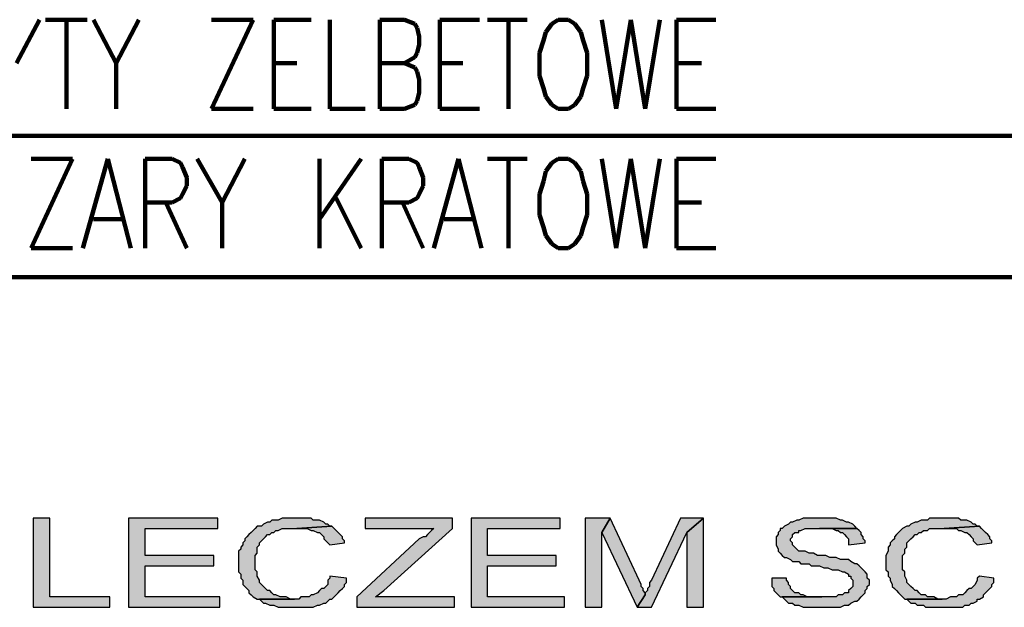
# Model space of a CAD drawing. Header units: inches. Extents: x -1901 to 7725, y 4299 to 7113.
# Tile 41 of 180: x 884 to 1085, y 4847 to 4967. Entities that reach past the tile are written whole.
import ezdxf

# ---------------------------------------------------------------- set-up
doc = ezdxf.new("R2010")
doc.units = ezdxf.units.IN
doc.header["$MEASUREMENT"] = 0
doc.layers.add('at_Entity', color=7, linetype='Continuous')
doc.layers.add('at_Solid', color=7, linetype='Continuous')

msp = doc.modelspace()

# ---------------------------------------------------------------- hatches: boundary and pattern name
at = {"layer": 'at_Solid'}
for points in [[(890.61, 4865.35), (887.23, 4865.35), (887.23, 4847.18), (902.86, 4847.18), (902.86, 4849.3), (890.61, 4849.3)], [(924.83, 4865.35), (906.66, 4865.35), (906.66, 4847.18), (925.24, 4847.18), (925.24, 4849.3), (910.04, 4849.3), (910.04, 4855.63), (923.98, 4855.63), (923.98, 4857.75), (910.04, 4857.75), (910.04, 4863.24), (924.83, 4863.24)], [(940.87, 4865.35), (937.92, 4865.35), (937.07, 4864.93), (935.81, 4864.93), (935.38, 4864.5), (934.96, 4864.5), (934.12, 4864.08), (933.69, 4863.66), (932.85, 4863.66), (932.43, 4863.24), (932.01, 4862.81), (931.58, 4862.39), (931.16, 4861.97), (930.74, 4861.55), (930.32, 4861.13), (930.32, 4860.7), (929.89, 4860.28), (929.89, 4859.86), (929.47, 4859.43), (929.47, 4859.01), (929.05, 4858.59), (929.05, 4854.37), (929.47, 4853.94), (929.47, 4853.1), (929.89, 4852.68), (929.89, 4851.83), (930.32, 4851.41), (930.74, 4850.99), (931.16, 4850.57), (931.16, 4850.14), (931.58, 4849.72), (932.01, 4849.3), (932.85, 4848.87), (940.45, 4848.87), (939.61, 4848.87), (938.76, 4849.3), (937.5, 4849.3), (936.65, 4849.72), (936.23, 4849.72), (935.81, 4850.14), (935.38, 4850.57), (934.96, 4850.57), (934.54, 4850.99), (934.12, 4851.41), (933.69, 4851.83), (933.27, 4852.26), (933.27, 4852.68), (932.85, 4853.52), (932.85, 4854.37), (932.43, 4854.79), (932.43, 4856.48), (932.43, 4857.75), (932.85, 4858.17), (932.85, 4859.43), (933.27, 4859.86), (933.27, 4860.28), (933.69, 4860.7), (934.12, 4861.13), (934.54, 4861.55), (934.96, 4861.97), (935.38, 4861.97), (935.81, 4862.39), (936.23, 4862.39), (936.65, 4862.81), (937.07, 4862.81), (937.92, 4863.24), (940.87, 4863.24), (948.05, 4863.66), (947.64, 4863.66), (947.21, 4864.08), (946.79, 4864.08), (946.37, 4864.5), (945.52, 4864.93), (944.25, 4864.93), (943.83, 4865.35), (941.72, 4865.35)], [(972.56, 4865.35), (954.81, 4865.35), (954.81, 4863.24), (968.76, 4863.24), (968.33, 4862.81), (967.91, 4862.39), (967.49, 4861.97), (967.06, 4861.55), (966.64, 4861.55), (965.8, 4861.13), (953.13, 4849.3), (953.13, 4847.18), (972.98, 4847.18), (972.98, 4849.3), (956.93, 4849.3), (958.62, 4850.57), (972.56, 4863.24)], [(994.52, 4865.35), (976.36, 4865.35), (976.36, 4847.18), (995.37, 4847.18), (995.37, 4849.3), (979.74, 4849.3), (979.74, 4855.63), (993.68, 4855.63), (993.68, 4857.75), (979.74, 4857.75), (979.74, 4863.24), (994.52, 4863.24)], [(1004.66, 4865.35), (999.59, 4865.35), (999.59, 4847.18), (1002.97, 4847.18), (1002.97, 4862.39)], [(1004.66, 4865.35), (1002.97, 4862.39), (1010.15, 4847.18), (1011.84, 4849.72), (1011.84, 4850.14), (1011.41, 4850.57), (1011.41, 4850.99), (1010.99, 4851.41), (1010.99, 4851.83), (1010.57, 4852.68)], [(1023.67, 4865.35), (1019.02, 4865.35), (1013.1, 4852.68), (1012.68, 4852.26), (1012.68, 4851.41), (1012.26, 4850.99), (1012.26, 4850.57), (1011.84, 4850.14), (1011.84, 4849.72), (1010.15, 4847.18), (1013.1, 4847.18), (1020.29, 4862.39)], [(1023.67, 4865.35), (1020.29, 4862.39), (1020.29, 4847.18), (1023.67, 4847.18)], [(1047.32, 4865.35), (1043.94, 4865.35), (1043.1, 4864.93), (1042.67, 4864.93), (1041.83, 4864.5), (1041.41, 4864.5), (1040.99, 4864.08), (1040.14, 4863.66), (1039.72, 4863.24), (1039.3, 4863.24), (1039.3, 4862.81), (1038.87, 4862.39), (1038.87, 4861.97), (1038.45, 4861.55), (1038.45, 4859.86), (1038.87, 4859.01), (1038.87, 4858.59), (1039.3, 4858.17), (1039.72, 4857.75), (1040.14, 4857.32), (1040.56, 4857.32), (1041.41, 4856.9), (1041.83, 4856.48), (1043.1, 4856.48), (1043.52, 4856.06), (1045.21, 4856.06), (1045.63, 4855.63), (1047.32, 4855.63), (1048.17, 4855.21), (1049.01, 4855.21), (1049.85, 4854.79), (1051.12, 4854.79), (1051.97, 4854.37), (1052.39, 4854.37), (1053.23, 4853.94), (1053.23, 4853.52), (1053.66, 4853.52), (1053.66, 4853.1), (1054.08, 4852.68), (1054.08, 4851.41), (1053.66, 4850.99), (1053.23, 4850.57), (1053.23, 4850.14), (1052.39, 4850.14), (1051.97, 4849.72), (1051.12, 4849.72), (1050.7, 4849.3), (1039.72, 4849.3), (1040.14, 4848.87), (1040.56, 4848.45), (1040.99, 4848.03), (1041.83, 4848.03), (1042.25, 4847.61), (1043.1, 4847.61), (1043.94, 4847.18), (1051.54, 4847.18), (1052.39, 4847.61), (1053.23, 4847.61), (1053.66, 4848.03), (1054.5, 4848.45), (1054.92, 4848.45), (1055.34, 4848.87), (1055.77, 4849.3), (1056.19, 4849.72), (1056.61, 4850.14), (1056.61, 4850.57), (1057.03, 4850.99), (1057.03, 4851.41), (1057.46, 4851.83), (1057.46, 4852.68), (1057.03, 4853.1), (1057.03, 4853.94), (1056.61, 4854.37), (1056.19, 4854.79), (1055.77, 4855.21), (1055.34, 4855.63), (1054.92, 4856.06), (1054.5, 4856.06), (1053.66, 4856.48), (1053.23, 4856.9), (1051.54, 4856.9), (1050.7, 4857.32), (1049.43, 4857.32), (1048.59, 4857.75), (1046.9, 4857.75), (1046.05, 4858.17), (1045.21, 4858.17), (1044.36, 4858.59), (1043.1, 4858.59), (1042.67, 4859.01), (1042.25, 4859.43), (1041.83, 4859.86), (1041.83, 4860.28), (1041.41, 4860.7), (1041.41, 4861.13), (1041.83, 4861.55), (1041.83, 4861.97), (1042.25, 4862.39), (1043.1, 4862.39), (1043.1, 4862.81), (1043.52, 4862.81), (1044.36, 4863.24), (1054.92, 4863.24), (1054.5, 4863.66), (1054.08, 4864.08), (1053.23, 4864.5), (1052.81, 4864.5), (1051.97, 4864.93), (1051.54, 4864.93), (1050.7, 4865.35), (1047.74, 4865.35)], [(1072.66, 4865.35), (1069.71, 4865.35), (1069.29, 4864.93), (1068.02, 4864.93), (1067.17, 4864.5), (1066.75, 4864.5), (1065.91, 4864.08), (1065.48, 4863.66), (1065.06, 4863.66), (1064.22, 4863.24), (1063.8, 4862.81), (1063.37, 4862.39), (1062.95, 4861.97), (1062.53, 4861.55), (1062.53, 4861.13), (1062.11, 4860.7), (1061.68, 4860.28), (1061.68, 4859.86), (1061.26, 4859.43), (1061.26, 4858.59), (1060.83, 4857.75), (1060.83, 4854.79), (1061.26, 4854.37), (1061.26, 4853.52), (1061.68, 4853.1), (1061.68, 4852.68), (1062.11, 4851.83), (1062.11, 4851.41), (1062.53, 4850.99), (1062.95, 4850.57), (1063.37, 4850.14), (1063.8, 4849.72), (1064.22, 4849.3), (1064.64, 4848.87), (1072.24, 4848.87), (1071.4, 4848.87), (1070.55, 4849.3), (1069.29, 4849.3), (1068.86, 4849.72), (1068.02, 4849.72), (1067.6, 4850.14), (1067.17, 4850.57), (1066.75, 4850.57), (1066.33, 4850.99), (1065.91, 4851.41), (1065.48, 4851.83), (1065.06, 4852.26), (1065.06, 4852.68), (1064.64, 4853.52), (1064.64, 4854.37), (1064.22, 4854.79), (1064.22, 4856.48), (1064.22, 4857.75), (1064.64, 4858.17), (1064.64, 4859.01), (1065.06, 4859.43), (1065.06, 4860.28), (1065.48, 4860.7), (1065.91, 4861.13), (1066.33, 4861.55), (1066.75, 4861.97), (1067.17, 4861.97), (1067.6, 4862.39), (1068.02, 4862.39), (1068.44, 4862.81), (1069.29, 4862.81), (1069.71, 4863.24), (1072.66, 4863.24), (1079.84, 4863.66), (1079.42, 4863.66), (1079, 4864.08), (1078.58, 4864.08), (1078.15, 4864.5), (1077.31, 4864.93), (1076.04, 4864.93), (1075.62, 4865.35), (1073.51, 4865.35)], [(948.05, 4863.66), (940.87, 4863.24), (942.99, 4863.24), (943.83, 4862.81), (944.25, 4862.81), (945.1, 4862.39), (945.52, 4862.39), (945.95, 4861.97), (946.37, 4861.55), (946.37, 4861.13), (946.79, 4860.7), (947.21, 4860.28), (947.64, 4859.86), (950.59, 4860.28), (950.59, 4860.7), (950.17, 4861.13), (950.17, 4861.55), (949.75, 4861.97), (949.32, 4862.39), (948.9, 4862.81), (948.48, 4863.24)], [(1054.92, 4863.24), (1047.32, 4863.24), (1049.85, 4863.24), (1050.7, 4862.81), (1051.12, 4862.81), (1051.54, 4862.39), (1051.97, 4862.39), (1052.39, 4861.97), (1052.81, 4861.55), (1053.23, 4861.13), (1053.23, 4859.86), (1056.61, 4860.28), (1056.61, 4860.7), (1056.19, 4861.13), (1056.19, 4861.55), (1055.77, 4861.97), (1055.77, 4862.39), (1055.34, 4862.81)], [(1079.84, 4863.66), (1072.66, 4863.24), (1075.2, 4863.24), (1075.62, 4862.81), (1076.04, 4862.81), (1076.89, 4862.39), (1077.31, 4862.39), (1077.73, 4861.97), (1078.15, 4861.55), (1078.58, 4861.13), (1078.58, 4860.7), (1079, 4860.28), (1079.42, 4859.86), (1082.38, 4860.28), (1082.38, 4860.7), (1081.96, 4861.13), (1081.96, 4861.55), (1081.54, 4861.97), (1081.11, 4862.39), (1080.69, 4862.81), (1080.27, 4863.24)], [(947.64, 4853.52), (947.64, 4853.1), (947.21, 4852.68), (947.21, 4851.83), (946.79, 4851.41), (946.37, 4850.99), (945.95, 4850.99), (945.52, 4850.57), (945.1, 4850.14), (944.25, 4849.72), (943.83, 4849.72), (943.41, 4849.3), (941.72, 4849.3), (941.3, 4848.87), (933.27, 4848.87), (933.69, 4848.45), (934.12, 4848.03), (934.54, 4848.03), (935.38, 4847.61), (936.23, 4847.61), (937.07, 4847.18), (944.25, 4847.18), (945.1, 4847.61), (945.52, 4847.61), (946.37, 4848.03), (946.79, 4848.03), (947.21, 4848.45), (947.64, 4848.87), (948.05, 4848.87), (948.48, 4849.3), (948.9, 4849.72), (949.32, 4850.14), (949.75, 4850.57), (950.17, 4850.99), (950.59, 4851.41), (950.59, 4851.83), (951.01, 4852.26), (951.01, 4853.1)], [(1040.56, 4853.1), (1037.61, 4853.1), (1037.61, 4851.41), (1038.03, 4850.99), (1038.03, 4850.57), (1038.45, 4850.14), (1038.87, 4849.72), (1039.3, 4849.3), (1047.74, 4849.3), (1044.79, 4849.3), (1043.94, 4849.72), (1043.52, 4849.72), (1043.1, 4850.14), (1042.25, 4850.14), (1041.83, 4850.57), (1041.41, 4850.99), (1041.41, 4851.41), (1040.99, 4851.83), (1040.99, 4852.26), (1040.56, 4852.68)], [(1079.84, 4853.52), (1079.42, 4853.1), (1079.42, 4852.68), (1079, 4851.83), (1078.58, 4851.41), (1078.15, 4850.99), (1077.73, 4850.99), (1077.31, 4850.57), (1076.89, 4850.14), (1076.46, 4849.72), (1075.62, 4849.72), (1075.2, 4849.3), (1073.93, 4849.3), (1073.09, 4848.87), (1065.06, 4848.87), (1065.48, 4848.45), (1065.91, 4848.03), (1066.75, 4848.03), (1067.17, 4847.61), (1068.44, 4847.61), (1068.86, 4847.18), (1076.46, 4847.18), (1076.89, 4847.61), (1077.73, 4847.61), (1078.15, 4848.03), (1078.58, 4848.03), (1079.42, 4848.45), (1079.42, 4848.87), (1079.84, 4848.87), (1080.69, 4849.3), (1080.69, 4849.72), (1081.11, 4850.14), (1081.54, 4850.57), (1081.96, 4850.99), (1082.38, 4851.41), (1082.38, 4851.83), (1082.8, 4852.26), (1082.8, 4853.1)]]:
    msp.add_hatch(color=7, dxfattribs=at).paths.add_polyline_path(points)

# ---------------------------------------------------------------- linework, layer by layer
at = {"layer": 'at_Entity', "color": 7, "lineweight": 211}
for p, q in [((888.5, 4966.73), (883.85, 4957.85)), ((889.77, 4966.73), (898.22, 4966.73)), ((893.99, 4966.73), (893.99, 4948.56)), ((899.48, 4966.73), (904.13, 4957.85)), ((908.77, 4966.73), (904.13, 4957.85)), ((932.01, 4966.73), (923.56, 4948.56)), ((923.56, 4966.73), (932.01, 4966.73)), ((936.23, 4948.56), (936.23, 4966.73)), ((936.23, 4966.73), (943.83, 4966.73)), ((947.64, 4966.73), (947.64, 4948.56)), ((957.77, 4948.56), (957.77, 4966.73)), ((957.77, 4966.73), (962.84, 4966.73)), ((962.84, 4966.73), (964.95, 4965.88)), ((970.02, 4948.56), (970.02, 4966.73)), ((970.02, 4966.73), (978.05, 4966.73)), ((979.74, 4966.73), (987.76, 4966.73)), ((983.96, 4966.73), (983.96, 4948.56)), ((994.1, 4966.73), (992.83, 4965.88)), ((996.21, 4966.73), (994.1, 4966.73)), ((997.48, 4965.88), (996.21, 4966.73)), ((1002.97, 4966.73), (1005.92, 4948.56)), ((1005.92, 4948.56), (1008.88, 4966.73)), ((1008.88, 4966.73), (1011.84, 4948.56)), ((1011.84, 4948.56), (1014.8, 4966.73)), ((1018.18, 4948.56), (1018.18, 4966.73)), ((1018.18, 4966.73), (1026.2, 4966.73)), ((964.95, 4965.88), (965.37, 4965.04)), ((965.37, 4965.04), (965.8, 4963.34)), ((992.83, 4965.88), (991.57, 4964.19)), ((998.74, 4964.19), (997.48, 4965.88)), ((965.8, 4963.34), (965.8, 4961.65)), ((991.57, 4964.19), (991.14, 4962.5)), ((999.17, 4962.5), (998.74, 4964.19)), ((965.8, 4961.65), (965.37, 4959.97)), ((991.14, 4962.5), (990.3, 4959.97)), ((1000.01, 4959.97), (999.17, 4962.5)), ((964.95, 4959.12), (962.84, 4957.85)), ((965.37, 4959.97), (964.95, 4959.12)), ((990.3, 4959.97), (990.3, 4955.32)), ((1000.01, 4955.32), (1000.01, 4959.97)), ((904.13, 4957.85), (904.13, 4948.56)), ((936.23, 4957.85), (940.87, 4957.85)), ((962.84, 4957.85), (957.77, 4957.85)), ((962.84, 4957.85), (964.95, 4957.01)), ((964.95, 4957.01), (965.37, 4956.16)), ((970.02, 4957.85), (974.67, 4957.85)), ((1018.18, 4957.85), (1023.24, 4957.85)), ((965.37, 4956.16), (965.8, 4954.47)), ((990.3, 4955.32), (991.14, 4952.79)), ((999.17, 4952.79), (1000.01, 4955.32)), ((965.8, 4954.47), (965.8, 4951.94)), ((991.14, 4952.79), (991.57, 4951.1)), ((998.74, 4951.1), (999.17, 4952.79)), ((965.8, 4951.94), (965.37, 4950.25)), ((991.57, 4951.1), (992.83, 4949.41)), ((997.48, 4949.41), (998.74, 4951.1)), ((964.95, 4949.41), (962.84, 4948.56)), ((965.37, 4950.25), (964.95, 4949.41)), ((992.83, 4949.41), (994.1, 4948.56)), ((996.21, 4948.56), (997.48, 4949.41)), ((923.56, 4948.56), (932.01, 4948.56)), ((936.23, 4948.56), (943.83, 4948.56)), ((947.64, 4948.56), (954.81, 4948.56)), ((962.84, 4948.56), (957.77, 4948.56)), ((970.02, 4948.56), (978.05, 4948.56)), ((994.1, 4948.56), (996.21, 4948.56)), ((1018.18, 4948.56), (1026.2, 4948.56)), ((705.18, 4943.07), (1385.24, 4943.07)), ((886.81, 4920.26), (895.26, 4938.43)), ((895.26, 4938.43), (886.81, 4938.43)), ((897.37, 4920.26), (902.44, 4938.43)), ((902.44, 4938.43), (907.08, 4920.26)), ((910.04, 4920.26), (910.04, 4938.43)), ((910.04, 4938.43), (915.53, 4938.43)), ((915.53, 4938.43), (917.22, 4937.58)), ((917.22, 4937.58), (917.64, 4936.73)), ((917.64, 4936.73), (918.49, 4934.62)), ((920.6, 4938.43), (925.67, 4929.55)), ((930.32, 4938.43), (925.67, 4929.55)), ((945.52, 4938.43), (945.52, 4920.26)), ((953.97, 4938.43), (945.52, 4926.17)), ((958.19, 4920.26), (958.19, 4938.43)), ((958.19, 4938.43), (963.68, 4938.43)), ((963.68, 4938.43), (965.37, 4937.58)), ((965.37, 4937.58), (965.8, 4936.73)), ((965.8, 4936.73), (966.64, 4934.62)), ((968.76, 4920.26), (973.82, 4938.43)), ((973.82, 4938.43), (978.47, 4920.26)), ((979.74, 4938.43), (987.76, 4938.43)), ((983.96, 4938.43), (983.96, 4920.26)), ((992.83, 4937.58), (991.57, 4935.89)), ((994.1, 4938.43), (992.83, 4937.58)), ((996.21, 4938.43), (994.1, 4938.43)), ((997.48, 4937.58), (996.21, 4938.43)), ((998.74, 4935.89), (997.48, 4937.58)), ((1002.97, 4938.43), (1005.92, 4920.26)), ((1005.92, 4920.26), (1008.88, 4938.43)), ((1008.88, 4938.43), (1011.84, 4920.26)), ((1011.84, 4920.26), (1014.8, 4938.43)), ((1018.18, 4920.26), (1018.18, 4938.43)), ((1018.18, 4938.43), (1026.2, 4938.43)), ((918.49, 4934.62), (918.49, 4932.93)), ((966.64, 4934.62), (966.64, 4932.93)), ((991.57, 4935.89), (991.14, 4933.78)), ((999.17, 4933.78), (998.74, 4935.89)), ((918.49, 4932.93), (917.64, 4931.24)), ((966.64, 4932.93), (965.8, 4931.24)), ((991.14, 4933.78), (990.3, 4931.24)), ((1000.01, 4931.24), (999.17, 4933.78)), ((917.64, 4931.24), (917.22, 4930.4)), ((965.8, 4931.24), (965.37, 4930.4)), ((990.3, 4931.24), (990.3, 4927.02)), ((1000.01, 4927.02), (1000.01, 4931.24)), ((915.53, 4929.55), (910.04, 4929.55)), ((914.26, 4929.55), (918.49, 4920.26)), ((917.22, 4930.4), (915.53, 4929.55)), ((925.67, 4929.55), (925.67, 4920.26)), ((948.9, 4930.4), (953.97, 4920.26)), ((963.68, 4929.55), (958.19, 4929.55)), ((962.42, 4929.55), (966.64, 4920.26)), ((965.37, 4930.4), (963.68, 4929.55)), ((1018.18, 4929.55), (1023.24, 4929.55)), ((990.3, 4927.02), (991.14, 4924.49)), ((999.17, 4924.49), (1000.01, 4927.02)), ((899.48, 4926.17), (905.39, 4926.17)), ((970.87, 4926.17), (976.78, 4926.17)), ((991.14, 4924.49), (991.57, 4922.8)), ((991.57, 4922.8), (992.83, 4921.11)), ((997.48, 4921.11), (998.74, 4922.8)), ((998.74, 4922.8), (999.17, 4924.49)), ((992.83, 4921.11), (994.1, 4920.26)), ((996.21, 4920.26), (997.48, 4921.11)), ((886.81, 4920.26), (895.26, 4920.26)), ((994.1, 4920.26), (996.21, 4920.26)), ((1018.18, 4920.26), (1026.2, 4920.26)), ((1385.24, 4914.35), (602.53, 4914.35))]:
    msp.add_line(p, q, dxfattribs=at)
at = {"layer": 'at_Entity', "color": 7}
for p, q in [((890.61, 4865.35), (887.23, 4865.35)), ((887.23, 4865.35), (887.23, 4847.18)), ((890.61, 4849.3), (890.61, 4865.35)), ((924.83, 4865.35), (906.66, 4865.35)), ((906.66, 4865.35), (906.66, 4847.18)), ((924.83, 4863.24), (924.83, 4865.35)), ((934.96, 4864.5), (934.12, 4864.08)), ((935.38, 4864.5), (934.96, 4864.5)), ((935.81, 4864.93), (935.38, 4864.5)), ((937.07, 4864.93), (935.81, 4864.93)), ((937.92, 4865.35), (937.07, 4864.93)), ((940.87, 4865.35), (937.92, 4865.35)), ((941.72, 4865.35), (940.87, 4865.35)), ((943.83, 4865.35), (941.72, 4865.35)), ((944.25, 4864.93), (943.83, 4865.35)), ((945.52, 4864.93), (944.25, 4864.93)), ((946.37, 4864.5), (945.52, 4864.93)), ((946.79, 4864.08), (946.37, 4864.5)), ((972.56, 4865.35), (954.81, 4865.35)), ((954.81, 4865.35), (954.81, 4863.24)), ((972.56, 4863.24), (972.56, 4865.35)), ((994.52, 4865.35), (976.36, 4865.35)), ((976.36, 4865.35), (976.36, 4847.18)), ((994.52, 4863.24), (994.52, 4865.35)), ((1004.66, 4865.35), (999.59, 4865.35)), ((999.59, 4865.35), (999.59, 4847.18)), ((1002.97, 4862.39), (1004.66, 4865.35)), ((1004.66, 4865.35), (1002.97, 4862.39)), ((1010.57, 4852.68), (1004.66, 4865.35)), ((1019.02, 4865.35), (1013.1, 4852.68)), ((1023.67, 4865.35), (1019.02, 4865.35)), ((1020.29, 4862.39), (1023.67, 4865.35)), ((1023.67, 4865.35), (1020.29, 4862.39)), ((1023.67, 4847.18), (1023.67, 4865.35)), ((1041.41, 4864.5), (1040.99, 4864.08)), ((1041.83, 4864.5), (1041.41, 4864.5)), ((1042.67, 4864.93), (1041.83, 4864.5)), ((1043.1, 4864.93), (1042.67, 4864.93)), ((1043.94, 4865.35), (1043.1, 4864.93)), ((1047.32, 4865.35), (1043.94, 4865.35)), ((1047.74, 4865.35), (1047.32, 4865.35)), ((1050.7, 4865.35), (1047.74, 4865.35)), ((1051.54, 4864.93), (1050.7, 4865.35)), ((1051.97, 4864.93), (1051.54, 4864.93)), ((1052.81, 4864.5), (1051.97, 4864.93)), ((1053.23, 4864.5), (1052.81, 4864.5)), ((1054.08, 4864.08), (1053.23, 4864.5)), ((1066.75, 4864.5), (1065.91, 4864.08)), ((1067.17, 4864.5), (1066.75, 4864.5)), ((1068.02, 4864.93), (1067.17, 4864.5)), ((1069.29, 4864.93), (1068.02, 4864.93)), ((1069.71, 4865.35), (1069.29, 4864.93)), ((1072.66, 4865.35), (1069.71, 4865.35)), ((1073.51, 4865.35), (1072.66, 4865.35)), ((1075.62, 4865.35), (1073.51, 4865.35)), ((1076.04, 4864.93), (1075.62, 4865.35)), ((1077.31, 4864.93), (1076.04, 4864.93)), ((1078.15, 4864.5), (1077.31, 4864.93)), ((1078.58, 4864.08), (1078.15, 4864.5)), ((910.04, 4857.75), (910.04, 4863.24)), ((910.04, 4863.24), (924.83, 4863.24)), ((932.01, 4862.81), (931.58, 4862.39)), ((932.43, 4863.24), (932.01, 4862.81)), ((932.85, 4863.66), (932.43, 4863.24)), ((933.69, 4863.66), (932.85, 4863.66)), ((934.12, 4864.08), (933.69, 4863.66)), ((936.23, 4862.39), (936.65, 4862.81)), ((936.65, 4862.81), (937.07, 4862.81)), ((937.07, 4862.81), (937.92, 4863.24)), ((937.92, 4863.24), (940.87, 4863.24)), ((948.05, 4863.66), (940.87, 4863.24)), ((940.87, 4863.24), (948.05, 4863.66)), ((940.87, 4863.24), (942.99, 4863.24)), ((942.99, 4863.24), (943.83, 4862.81)), ((943.83, 4862.81), (944.25, 4862.81)), ((944.25, 4862.81), (945.1, 4862.39)), ((947.21, 4864.08), (946.79, 4864.08)), ((947.64, 4863.66), (947.21, 4864.08)), ((948.05, 4863.66), (947.64, 4863.66)), ((948.48, 4863.24), (948.05, 4863.66)), ((948.9, 4862.81), (948.48, 4863.24)), ((949.32, 4862.39), (948.9, 4862.81)), ((954.81, 4863.24), (968.76, 4863.24)), ((958.62, 4850.57), (972.56, 4863.24)), ((968.33, 4862.81), (967.91, 4862.39)), ((968.76, 4863.24), (968.33, 4862.81)), ((979.74, 4857.75), (979.74, 4863.24)), ((979.74, 4863.24), (994.52, 4863.24)), ((1039.3, 4862.81), (1038.87, 4862.39)), ((1039.72, 4863.24), (1039.3, 4863.24)), ((1039.3, 4863.24), (1039.3, 4862.81)), ((1040.14, 4863.66), (1039.72, 4863.24)), ((1040.99, 4864.08), (1040.14, 4863.66)), ((1043.1, 4862.39), (1043.1, 4862.81)), ((1043.1, 4862.81), (1043.52, 4862.81)), ((1043.52, 4862.81), (1044.36, 4863.24)), ((1044.36, 4863.24), (1054.92, 4863.24)), ((1054.92, 4863.24), (1047.32, 4863.24)), ((1047.32, 4863.24), (1049.85, 4863.24)), ((1049.85, 4863.24), (1050.7, 4862.81)), ((1050.7, 4862.81), (1051.12, 4862.81)), ((1051.12, 4862.81), (1051.54, 4862.39)), ((1054.5, 4863.66), (1054.08, 4864.08)), ((1054.92, 4863.24), (1054.5, 4863.66)), ((1055.34, 4862.81), (1054.92, 4863.24)), ((1055.77, 4862.39), (1055.34, 4862.81)), ((1055.34, 4862.81), (1055.34, 4862.81)), ((1063.8, 4862.81), (1063.37, 4862.39)), ((1064.22, 4863.24), (1063.8, 4862.81)), ((1065.06, 4863.66), (1064.22, 4863.24)), ((1065.48, 4863.66), (1065.06, 4863.66)), ((1065.91, 4864.08), (1065.48, 4863.66)), ((1068.02, 4862.39), (1068.44, 4862.81)), ((1068.44, 4862.81), (1069.29, 4862.81)), ((1069.29, 4862.81), (1069.71, 4863.24)), ((1069.71, 4863.24), (1072.66, 4863.24)), ((1079.84, 4863.66), (1072.66, 4863.24)), ((1072.66, 4863.24), (1079.84, 4863.66)), ((1072.66, 4863.24), (1075.2, 4863.24)), ((1075.2, 4863.24), (1075.62, 4862.81)), ((1075.62, 4862.81), (1076.04, 4862.81)), ((1076.04, 4862.81), (1076.89, 4862.39)), ((1079, 4864.08), (1078.58, 4864.08)), ((1079.42, 4863.66), (1079, 4864.08)), ((1079.84, 4863.66), (1079.42, 4863.66)), ((1080.27, 4863.24), (1079.84, 4863.66)), ((1080.69, 4862.81), (1080.27, 4863.24)), ((1081.11, 4862.39), (1080.69, 4862.81)), ((930.32, 4860.7), (929.89, 4860.28)), ((930.74, 4861.55), (930.32, 4861.13)), ((930.32, 4861.13), (930.32, 4860.7)), ((931.16, 4861.97), (930.74, 4861.55)), ((931.58, 4862.39), (931.16, 4861.97)), ((933.27, 4860.28), (933.69, 4860.7)), ((933.69, 4860.7), (934.12, 4861.13)), ((934.12, 4861.13), (934.54, 4861.55)), ((934.54, 4861.55), (934.96, 4861.97)), ((934.96, 4861.97), (935.38, 4861.97)), ((935.38, 4861.97), (935.81, 4862.39)), ((935.81, 4862.39), (936.23, 4862.39)), ((945.1, 4862.39), (945.52, 4862.39)), ((945.52, 4862.39), (945.95, 4861.97)), ((945.95, 4861.97), (946.37, 4861.55)), ((946.37, 4861.55), (946.37, 4861.13)), ((946.37, 4861.13), (946.79, 4860.7)), ((946.79, 4860.7), (947.21, 4860.28)), ((949.75, 4861.97), (949.32, 4862.39)), ((950.17, 4861.55), (949.75, 4861.97)), ((950.17, 4861.13), (950.17, 4861.55)), ((950.59, 4860.7), (950.17, 4861.13)), ((950.59, 4860.28), (950.59, 4860.7)), ((965.8, 4861.13), (953.13, 4849.3)), ((966.64, 4861.55), (965.8, 4861.13)), ((967.06, 4861.55), (966.64, 4861.55)), ((967.49, 4861.97), (967.06, 4861.55)), ((967.91, 4862.39), (967.49, 4861.97)), ((1002.97, 4847.18), (1002.97, 4862.39)), ((1002.97, 4862.39), (1010.15, 4847.18)), ((1013.1, 4847.18), (1020.29, 4862.39)), ((1020.29, 4862.39), (1020.29, 4847.18)), ((1038.87, 4861.97), (1038.45, 4861.55)), ((1038.45, 4861.55), (1038.45, 4859.86)), ((1038.87, 4862.39), (1038.87, 4861.97)), ((1041.41, 4861.13), (1041.83, 4861.55)), ((1041.41, 4860.7), (1041.41, 4861.13)), ((1041.83, 4860.28), (1041.41, 4860.7)), ((1041.83, 4861.97), (1042.25, 4862.39)), ((1041.83, 4861.55), (1041.83, 4861.97)), ((1042.25, 4862.39), (1043.1, 4862.39)), ((1051.54, 4862.39), (1051.97, 4862.39)), ((1051.97, 4862.39), (1052.39, 4861.97)), ((1052.39, 4861.97), (1052.81, 4861.55)), ((1052.81, 4861.55), (1053.23, 4861.13)), ((1053.23, 4861.13), (1053.23, 4859.86)), ((1055.77, 4861.97), (1055.77, 4862.39)), ((1056.19, 4861.55), (1055.77, 4861.97)), ((1056.19, 4861.13), (1056.19, 4861.55)), ((1056.61, 4860.7), (1056.19, 4861.13)), ((1056.61, 4860.28), (1056.61, 4860.7)), ((1062.11, 4860.7), (1061.68, 4860.28)), ((1062.53, 4861.13), (1062.11, 4860.7)), ((1062.95, 4861.97), (1062.53, 4861.55)), ((1062.53, 4861.55), (1062.53, 4861.13)), ((1062.53, 4861.13), (1062.53, 4861.13)), ((1063.37, 4862.39), (1062.95, 4861.97)), ((1065.06, 4860.28), (1065.48, 4860.7)), ((1065.48, 4860.7), (1065.91, 4861.13)), ((1065.91, 4861.13), (1066.33, 4861.55)), ((1066.33, 4861.55), (1066.75, 4861.97)), ((1066.75, 4861.97), (1067.17, 4861.97)), ((1067.17, 4861.97), (1067.6, 4862.39)), ((1067.6, 4862.39), (1068.02, 4862.39)), ((1076.89, 4862.39), (1077.31, 4862.39)), ((1077.31, 4862.39), (1077.73, 4861.97)), ((1077.73, 4861.97), (1078.15, 4861.55)), ((1078.15, 4861.55), (1078.58, 4861.13)), ((1078.58, 4861.13), (1078.58, 4860.7)), ((1078.58, 4860.7), (1079, 4860.28)), ((1081.54, 4861.97), (1081.11, 4862.39)), ((1081.96, 4861.55), (1081.54, 4861.97)), ((1081.96, 4861.13), (1081.96, 4861.55)), ((1082.38, 4860.7), (1081.96, 4861.13)), ((1082.38, 4860.28), (1082.38, 4860.7)), ((929.47, 4859.01), (929.05, 4858.59)), ((929.05, 4858.59), (929.05, 4854.37)), ((929.89, 4859.86), (929.47, 4859.43)), ((929.47, 4859.43), (929.47, 4859.01)), ((929.89, 4860.28), (929.89, 4859.86)), ((932.85, 4859.43), (933.27, 4859.86)), ((932.85, 4858.17), (932.85, 4859.43)), ((933.27, 4859.86), (933.27, 4860.28)), ((947.21, 4860.28), (947.64, 4859.86)), ((947.64, 4859.86), (950.59, 4860.28)), ((1038.45, 4859.86), (1038.87, 4859.01)), ((1038.87, 4859.01), (1038.87, 4858.59)), ((1038.87, 4858.59), (1039.3, 4858.17)), ((1041.83, 4859.86), (1041.83, 4860.28)), ((1042.25, 4859.43), (1041.83, 4859.86)), ((1042.67, 4859.01), (1042.25, 4859.43)), ((1043.1, 4858.59), (1042.67, 4859.01)), ((1042.67, 4859.01), (1042.67, 4859.01)), ((1044.36, 4858.59), (1043.1, 4858.59)), ((1045.21, 4858.17), (1044.36, 4858.59)), ((1053.23, 4859.86), (1056.61, 4860.28)), ((1061.26, 4858.59), (1060.83, 4857.75)), ((1061.68, 4859.86), (1061.26, 4859.43)), ((1061.26, 4859.43), (1061.26, 4858.59)), ((1061.68, 4860.28), (1061.68, 4859.86)), ((1064.64, 4859.01), (1065.06, 4859.43)), ((1064.64, 4858.17), (1064.64, 4859.01)), ((1065.06, 4859.43), (1065.06, 4860.28)), ((1079, 4860.28), (1079.42, 4859.86)), ((1079.42, 4859.86), (1082.38, 4860.28)), ((923.98, 4857.75), (910.04, 4857.75)), ((923.98, 4855.63), (923.98, 4857.75)), ((932.43, 4857.75), (932.85, 4858.17)), ((932.43, 4856.48), (932.43, 4857.75)), ((932.43, 4854.79), (932.43, 4856.48)), ((993.68, 4857.75), (979.74, 4857.75)), ((993.68, 4855.63), (993.68, 4857.75)), ((1039.3, 4858.17), (1039.3, 4858.17)), ((1039.3, 4858.17), (1039.72, 4857.75)), ((1039.72, 4857.75), (1040.14, 4857.32)), ((1040.14, 4857.32), (1040.56, 4857.32)), ((1040.56, 4857.32), (1041.41, 4856.9)), ((1041.41, 4856.9), (1041.83, 4856.48)), ((1041.83, 4856.48), (1043.1, 4856.48)), ((1043.1, 4856.48), (1043.52, 4856.06)), ((1046.05, 4858.17), (1045.21, 4858.17)), ((1046.9, 4857.75), (1046.05, 4858.17)), ((1048.59, 4857.75), (1046.9, 4857.75)), ((1049.43, 4857.32), (1048.59, 4857.75)), ((1050.7, 4857.32), (1049.43, 4857.32)), ((1051.54, 4856.9), (1050.7, 4857.32)), ((1053.23, 4856.9), (1051.54, 4856.9)), ((1053.66, 4856.48), (1053.23, 4856.9)), ((1054.5, 4856.06), (1053.66, 4856.48)), ((1060.83, 4857.75), (1060.83, 4854.79)), ((1064.22, 4857.75), (1064.64, 4858.17)), ((1064.22, 4856.48), (1064.22, 4857.75)), ((1064.22, 4854.79), (1064.22, 4856.48)), ((910.04, 4849.3), (910.04, 4855.63)), ((910.04, 4855.63), (923.98, 4855.63)), ((932.85, 4854.37), (932.43, 4854.79)), ((979.74, 4849.3), (979.74, 4855.63)), ((979.74, 4855.63), (993.68, 4855.63)), ((1043.52, 4856.06), (1045.21, 4856.06)), ((1045.21, 4856.06), (1045.63, 4855.63)), ((1045.63, 4855.63), (1047.32, 4855.63)), ((1047.32, 4855.63), (1048.17, 4855.21)), ((1048.17, 4855.21), (1049.01, 4855.21)), ((1049.01, 4855.21), (1049.85, 4854.79)), ((1049.85, 4854.79), (1051.12, 4854.79)), ((1051.12, 4854.79), (1051.97, 4854.37)), ((1054.92, 4856.06), (1054.5, 4856.06)), ((1055.34, 4855.63), (1054.92, 4856.06)), ((1055.77, 4855.21), (1055.34, 4855.63)), ((1056.19, 4854.79), (1055.77, 4855.21)), ((1056.61, 4854.37), (1056.19, 4854.79)), ((1056.19, 4854.79), (1056.19, 4854.79)), ((1060.83, 4854.79), (1061.26, 4854.37)), ((1064.64, 4854.37), (1064.22, 4854.79)), ((929.05, 4854.37), (929.47, 4853.94)), ((929.47, 4853.94), (929.47, 4853.1)), ((929.47, 4853.1), (929.89, 4852.68)), ((929.89, 4852.68), (929.89, 4851.83)), ((932.85, 4853.52), (932.85, 4854.37)), ((933.27, 4852.68), (932.85, 4853.52)), ((933.27, 4852.26), (933.27, 4852.68)), ((947.64, 4853.1), (947.21, 4852.68)), ((947.21, 4852.68), (947.21, 4851.83)), ((947.64, 4853.52), (947.64, 4853.1)), ((951.01, 4853.1), (947.64, 4853.52)), ((951.01, 4852.26), (951.01, 4853.1)), ((1010.99, 4851.83), (1010.57, 4852.68)), ((1013.1, 4852.68), (1012.68, 4852.26)), ((1013.1, 4852.68), (1013.1, 4852.68)), ((1040.56, 4853.1), (1037.61, 4853.1)), ((1037.61, 4853.1), (1037.61, 4851.41)), ((1040.56, 4852.68), (1040.56, 4853.1)), ((1040.99, 4852.26), (1040.56, 4852.68)), ((1051.97, 4854.37), (1052.39, 4854.37)), ((1052.39, 4854.37), (1053.23, 4853.94)), ((1053.23, 4853.94), (1053.23, 4853.52)), ((1053.23, 4853.52), (1053.66, 4853.52)), ((1053.66, 4853.52), (1053.66, 4853.1)), ((1053.66, 4853.1), (1054.08, 4852.68)), ((1054.08, 4852.68), (1054.08, 4851.41)), ((1057.03, 4853.94), (1056.61, 4854.37)), ((1057.03, 4853.1), (1057.03, 4853.94)), ((1057.46, 4852.68), (1057.03, 4853.1)), ((1057.46, 4851.83), (1057.46, 4852.68)), ((1061.26, 4854.37), (1061.26, 4853.52)), ((1061.26, 4853.52), (1061.68, 4853.1)), ((1061.68, 4853.1), (1061.68, 4852.68)), ((1061.68, 4852.68), (1062.11, 4851.83)), ((1064.64, 4853.52), (1064.64, 4854.37)), ((1065.06, 4852.68), (1064.64, 4853.52)), ((1065.06, 4852.26), (1065.06, 4852.68)), ((1079.42, 4852.68), (1079, 4851.83)), ((1079.84, 4853.52), (1079.42, 4853.1)), ((1079.42, 4853.1), (1079.42, 4852.68)), ((1079.84, 4853.52), (1079.84, 4853.52)), ((1082.8, 4853.1), (1079.84, 4853.52)), ((1082.8, 4852.26), (1082.8, 4853.1)), ((929.89, 4851.83), (930.32, 4851.41)), ((930.32, 4851.41), (930.32, 4851.41)), ((930.32, 4851.41), (930.74, 4850.99)), ((930.74, 4850.99), (931.16, 4850.57)), ((931.16, 4850.57), (931.16, 4850.14)), ((933.69, 4851.83), (933.27, 4852.26)), ((934.12, 4851.41), (933.69, 4851.83)), ((934.54, 4850.99), (934.12, 4851.41)), ((934.96, 4850.57), (934.54, 4850.99)), ((935.38, 4850.57), (934.96, 4850.57)), ((935.81, 4850.14), (935.38, 4850.57)), ((945.52, 4850.57), (945.1, 4850.14)), ((945.95, 4850.99), (945.52, 4850.57)), ((946.37, 4850.99), (945.95, 4850.99)), ((946.79, 4851.41), (946.37, 4850.99)), ((947.21, 4851.83), (946.79, 4851.41)), ((949.32, 4850.14), (949.75, 4850.57)), ((949.75, 4850.57), (950.17, 4850.99)), ((950.17, 4850.99), (950.59, 4851.41)), ((950.59, 4851.83), (951.01, 4852.26)), ((950.59, 4851.41), (950.59, 4851.83)), ((956.93, 4849.3), (958.62, 4850.57)), ((1010.99, 4851.41), (1010.99, 4851.83)), ((1011.41, 4850.99), (1010.99, 4851.41)), ((1011.41, 4850.57), (1011.41, 4850.99)), ((1011.84, 4850.14), (1011.41, 4850.57)), ((1012.26, 4850.57), (1011.84, 4850.14)), ((1012.68, 4851.41), (1012.26, 4850.99)), ((1012.26, 4850.99), (1012.26, 4850.57)), ((1012.68, 4852.26), (1012.68, 4851.41)), ((1037.61, 4851.41), (1038.03, 4850.99)), ((1038.03, 4850.99), (1038.03, 4850.57)), ((1038.03, 4850.57), (1038.45, 4850.14)), ((1040.99, 4851.83), (1040.99, 4852.26)), ((1041.41, 4851.41), (1040.99, 4851.83)), ((1041.41, 4850.99), (1041.41, 4851.41)), ((1041.83, 4850.57), (1041.41, 4850.99)), ((1042.25, 4850.14), (1041.83, 4850.57)), ((1053.66, 4850.99), (1053.23, 4850.57)), ((1053.23, 4850.57), (1053.23, 4850.14)), ((1054.08, 4851.41), (1053.66, 4850.99)), ((1056.61, 4850.57), (1057.03, 4850.99)), ((1056.61, 4850.14), (1056.61, 4850.57)), ((1057.03, 4851.41), (1057.46, 4851.83)), ((1057.03, 4850.99), (1057.03, 4851.41)), ((1062.11, 4851.83), (1062.11, 4851.41)), ((1062.11, 4851.41), (1062.11, 4851.41)), ((1062.11, 4851.41), (1062.53, 4850.99)), ((1062.53, 4850.99), (1062.95, 4850.57)), ((1062.95, 4850.57), (1063.37, 4850.14)), ((1065.48, 4851.83), (1065.06, 4852.26)), ((1065.91, 4851.41), (1065.48, 4851.83)), ((1066.33, 4850.99), (1065.91, 4851.41)), ((1066.75, 4850.57), (1066.33, 4850.99)), ((1067.17, 4850.57), (1066.75, 4850.57)), ((1067.6, 4850.14), (1067.17, 4850.57)), ((1077.31, 4850.57), (1076.89, 4850.14)), ((1077.73, 4850.99), (1077.31, 4850.57)), ((1078.15, 4850.99), (1077.73, 4850.99)), ((1078.58, 4851.41), (1078.15, 4850.99)), ((1079, 4851.83), (1078.58, 4851.41)), ((1081.11, 4850.14), (1081.54, 4850.57)), ((1081.54, 4850.57), (1081.96, 4850.99)), ((1081.96, 4850.99), (1082.38, 4851.41)), ((1082.38, 4851.83), (1082.8, 4852.26)), ((1082.38, 4851.41), (1082.38, 4851.83)), ((902.86, 4849.3), (890.61, 4849.3)), ((902.86, 4847.18), (902.86, 4849.3)), ((925.24, 4849.3), (910.04, 4849.3)), ((925.24, 4847.18), (925.24, 4849.3)), ((931.16, 4850.14), (931.58, 4849.72)), ((931.58, 4849.72), (932.01, 4849.3)), ((932.01, 4849.3), (932.85, 4848.87)), ((932.85, 4848.87), (940.45, 4848.87)), ((941.3, 4848.87), (933.27, 4848.87)), ((933.27, 4848.87), (933.69, 4848.45)), ((933.69, 4848.45), (934.12, 4848.03)), ((936.23, 4849.72), (935.81, 4850.14)), ((936.65, 4849.72), (936.23, 4849.72)), ((937.5, 4849.3), (936.65, 4849.72)), ((938.76, 4849.3), (937.5, 4849.3)), ((939.61, 4848.87), (938.76, 4849.3)), ((940.45, 4848.87), (939.61, 4848.87)), ((941.72, 4849.3), (941.3, 4848.87)), ((943.41, 4849.3), (941.72, 4849.3)), ((943.83, 4849.72), (943.41, 4849.3)), ((944.25, 4849.72), (943.83, 4849.72)), ((945.1, 4850.14), (944.25, 4849.72)), ((945.1, 4850.14), (945.1, 4850.14)), ((946.79, 4848.03), (947.21, 4848.45)), ((947.21, 4848.45), (947.64, 4848.87)), ((947.64, 4848.87), (948.05, 4848.87)), ((948.05, 4848.87), (948.48, 4849.3)), ((948.48, 4849.3), (948.9, 4849.72)), ((948.9, 4849.72), (949.32, 4850.14)), ((953.13, 4849.3), (953.13, 4847.18)), ((972.98, 4849.3), (956.93, 4849.3)), ((972.98, 4847.18), (972.98, 4849.3)), ((995.37, 4849.3), (979.74, 4849.3)), ((995.37, 4847.18), (995.37, 4849.3)), ((1011.84, 4849.72), (1010.15, 4847.18)), ((1010.15, 4847.18), (1011.84, 4849.72)), ((1011.84, 4850.14), (1011.84, 4849.72)), ((1011.84, 4849.72), (1011.84, 4850.14)), ((1038.45, 4850.14), (1038.87, 4849.72)), ((1038.87, 4849.72), (1039.3, 4849.3)), ((1039.3, 4849.3), (1047.74, 4849.3)), ((1050.7, 4849.3), (1039.72, 4849.3)), ((1039.72, 4849.3), (1040.14, 4848.87)), ((1040.14, 4848.87), (1040.56, 4848.45)), ((1040.56, 4848.45), (1040.99, 4848.03)), ((1043.1, 4850.14), (1042.25, 4850.14)), ((1043.52, 4849.72), (1043.1, 4850.14)), ((1043.94, 4849.72), (1043.52, 4849.72)), ((1044.79, 4849.3), (1043.94, 4849.72)), ((1047.74, 4849.3), (1044.79, 4849.3)), ((1051.12, 4849.72), (1050.7, 4849.3)), ((1051.97, 4849.72), (1051.12, 4849.72)), ((1052.39, 4850.14), (1051.97, 4849.72)), ((1053.23, 4850.14), (1052.39, 4850.14)), ((1053.66, 4848.03), (1054.5, 4848.45)), ((1054.5, 4848.45), (1054.92, 4848.45)), ((1054.92, 4848.45), (1055.34, 4848.87)), ((1055.34, 4848.87), (1055.77, 4849.3)), ((1055.77, 4849.3), (1056.19, 4849.72)), ((1056.19, 4849.72), (1056.61, 4850.14)), ((1063.37, 4850.14), (1063.8, 4849.72)), ((1063.8, 4849.72), (1064.22, 4849.3)), ((1064.22, 4849.3), (1064.64, 4848.87)), ((1064.64, 4848.87), (1072.24, 4848.87)), ((1073.09, 4848.87), (1065.06, 4848.87)), ((1065.06, 4848.87), (1065.48, 4848.45)), ((1065.48, 4848.45), (1065.91, 4848.03)), ((1068.02, 4849.72), (1067.6, 4850.14)), ((1068.86, 4849.72), (1068.02, 4849.72)), ((1069.29, 4849.3), (1068.86, 4849.72)), ((1070.55, 4849.3), (1069.29, 4849.3)), ((1071.4, 4848.87), (1070.55, 4849.3)), ((1072.24, 4848.87), (1071.4, 4848.87)), ((1073.93, 4849.3), (1073.09, 4848.87)), ((1075.2, 4849.3), (1073.93, 4849.3)), ((1075.62, 4849.72), (1075.2, 4849.3)), ((1076.46, 4849.72), (1075.62, 4849.72)), ((1076.89, 4850.14), (1076.46, 4849.72)), ((1076.89, 4850.14), (1076.89, 4850.14)), ((1078.58, 4848.03), (1079.42, 4848.45)), ((1079.42, 4848.45), (1079.42, 4848.87)), ((1079.42, 4848.87), (1079.84, 4848.87)), ((1079.84, 4848.87), (1080.69, 4849.3)), ((1080.69, 4849.72), (1081.11, 4850.14)), ((1080.69, 4849.3), (1080.69, 4849.72)), ((887.23, 4847.18), (902.86, 4847.18)), ((906.66, 4847.18), (925.24, 4847.18)), ((934.12, 4848.03), (934.54, 4848.03)), ((934.54, 4848.03), (935.38, 4847.61)), ((935.38, 4847.61), (936.23, 4847.61)), ((936.23, 4847.61), (937.07, 4847.18)), ((937.07, 4847.18), (944.25, 4847.18)), ((944.25, 4847.18), (945.1, 4847.61)), ((945.1, 4847.61), (945.52, 4847.61)), ((945.52, 4847.61), (946.37, 4848.03)), ((946.37, 4848.03), (946.79, 4848.03)), ((953.13, 4847.18), (972.98, 4847.18)), ((976.36, 4847.18), (995.37, 4847.18)), ((999.59, 4847.18), (1002.97, 4847.18)), ((1010.15, 4847.18), (1013.1, 4847.18)), ((1020.29, 4847.18), (1023.67, 4847.18)), ((1040.99, 4848.03), (1041.83, 4848.03)), ((1041.83, 4848.03), (1042.25, 4847.61)), ((1042.25, 4847.61), (1043.1, 4847.61)), ((1043.1, 4847.61), (1043.94, 4847.18)), ((1043.94, 4847.18), (1051.54, 4847.18)), ((1051.54, 4847.18), (1052.39, 4847.61)), ((1052.39, 4847.61), (1053.23, 4847.61)), ((1053.23, 4847.61), (1053.66, 4848.03)), ((1065.91, 4848.03), (1066.75, 4848.03)), ((1066.75, 4848.03), (1067.17, 4847.61)), ((1067.17, 4847.61), (1068.44, 4847.61)), ((1068.44, 4847.61), (1068.86, 4847.18)), ((1068.86, 4847.18), (1076.46, 4847.18)), ((1076.46, 4847.18), (1076.89, 4847.61)), ((1076.89, 4847.61), (1077.73, 4847.61)), ((1077.73, 4847.61), (1078.15, 4848.03)), ((1078.15, 4848.03), (1078.58, 4848.03))]:
    msp.add_line(p, q, dxfattribs=at)

doc.saveas('drawing.dxf')
